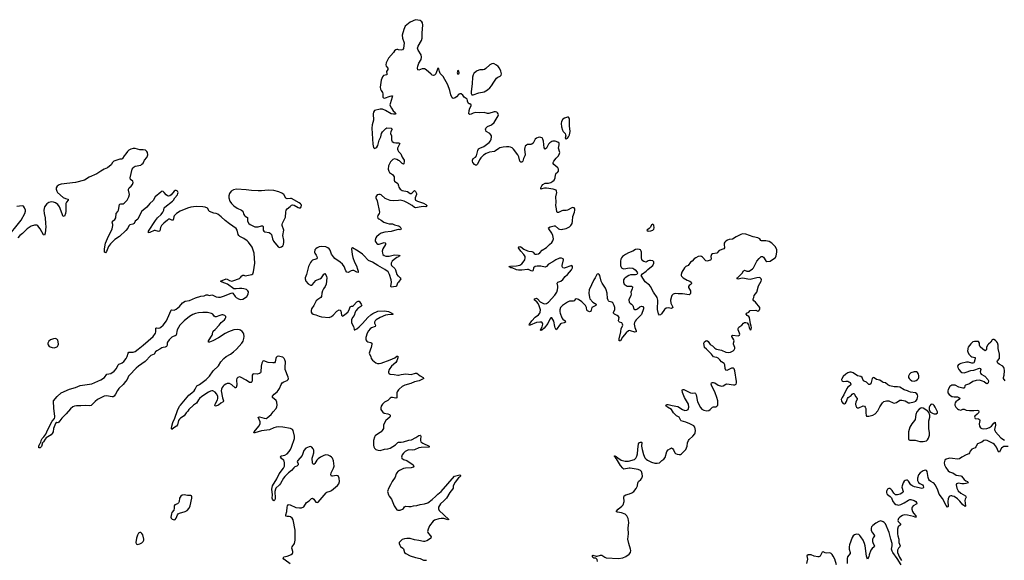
# Model space of a CAD drawing. Header units: inches. Extents: x 1603746 to 1744129, y 385869 to 533836.
# Tile 94 of 105: x 1633162 to 1650937, y 506189 to 515946. Entities that reach past the tile are written whole.
import ezdxf

# ---------------------------------------------------------------- set-up
doc = ezdxf.new("R2010")
doc.units = ezdxf.units.IN
doc.header["$MEASUREMENT"] = 0
for name, color, linetype in [('B6530', 7, 'Continuous'), ('B6531', 7, 'Continuous'), ('B6540', 7, 'Continuous'), ('B6541', 7, 'Continuous'), ('B6550', 7, 'Continuous'), ('B6551', 7, 'Continuous')]:
    doc.layers.add(name, color=color, linetype=linetype)

msp = doc.modelspace()

# ---------------------------------------------------------------- linework, layer by layer
at = {"layer": 'B6530', "color": 6, "elevation": 300}
for points in [[(1635693, 510000), (1635639, 509970), (1635616, 509950), (1635590, 509910), (1635530, 509885), (1635430, 509779), (1635309, 509691), (1635266, 509654), (1635144, 509530), (1635129, 509510), (1635105, 509455), (1635070, 509418), (1635030, 509360), (1634950, 509290), (1634926, 509254), (1634894, 509186), (1634870, 509150), (1634850, 509138), (1634830, 509137), (1634730, 509159), (1634690, 509150), (1634568, 509092), (1634522, 509058), (1634450, 508984), (1634430, 508976), (1634350, 508981), (1634266, 508974), (1634190, 508979), (1634150, 508971), (1634122, 508958), (1634079, 508921), (1634004, 508830), (1633924, 508756), (1633870, 508680), (1633850, 508671), (1633830, 508675), (1633810, 508658), (1633775, 508565), (1633767, 508510), (1633750, 508475), (1633730, 508452), (1633643, 508397), (1633622, 508378), (1633592, 508328), (1633577, 508310), (1633556, 508244), (1633530, 508219), (1633510, 508218), (1633510, 508250), (1633516, 508270), (1633530, 508302), (1633543, 508317), (1633552, 508350), (1633570, 508385), (1633601, 508419), (1633634, 508466), (1633670, 508550), (1633750, 508699), (1633788, 508750), (1633795, 508770), (1633796, 508790), (1633778, 508930), (1633772, 509070), (1633836, 509144), (1633910, 509211), (1634064, 509276), (1634170, 509307), (1634254, 509346), (1634463, 509377), (1634630, 509444), (1634694, 509486), (1634734, 509546), (1634810, 509563), (1634870, 509604), (1634913, 509650), (1634942, 509718), (1634952, 509728), (1634990, 509741), (1635010, 509753), (1635040, 509780), (1635084, 509830), (1635105, 509870), (1635119, 509930), (1635130, 509946), (1635210, 509943), (1635250, 509957), (1635304, 510000)], [(1638047, 506127), (1637955, 506190), (1637931, 506210), (1637919, 506230), (1637930, 506250), (1637990, 506264), (1638038, 506282), (1638065, 506295), (1638087, 506313), (1638096, 506330), (1638095, 506345), (1638080, 506390), (1638078, 506410), (1638084, 506430), (1638123, 506490), (1638136, 506550), (1638134, 506730), (1638098, 506918), (1638080, 506950), (1638050, 506973), (1638030, 506978), (1637990, 506978), (1637968, 506988), (1637969, 507010), (1637984, 507070), (1637989, 507150), (1637995, 507170), (1638012, 507188), (1638030, 507195), (1638047, 507193), (1638150, 507142), (1638213, 507133), (1638250, 507134), (1638290, 507155), (1638340, 507230), (1638390, 507262), (1638430, 507306), (1638450, 507309), (1638470, 507293), (1638510, 507239), (1638530, 507231), (1638550, 507237), (1638695, 507405), (1638710, 507417), (1638770, 507437), (1638790, 507449), (1638902, 507538), (1638924, 507570), (1638933, 507610), (1638929, 507670), (1638910, 507713), (1638882, 507722), (1638810, 507707), (1638790, 507708), (1638778, 507730), (1638788, 507770), (1638828, 507850), (1638839, 507890), (1638830, 507983), (1638810, 508030), (1638794, 508050), (1638770, 508069), (1638730, 508088), (1638690, 508091), (1638650, 508081), (1638590, 508050), (1638550, 508020), (1638526, 507994), (1638490, 507938), (1638470, 507920), (1638457, 507930), (1638450, 507942), (1638444, 508030), (1638452, 508070), (1638473, 508130), (1638475, 508175), (1638462, 508202), (1638434, 508230), (1638410, 508240), (1638390, 508239), (1638330, 508213), (1638291, 508170), (1638260, 508080), (1638184, 507990), (1638174, 507970), (1638187, 507930), (1638188, 507910), (1638167, 507890), (1638130, 507874), (1638110, 507858), (1638072, 507808), (1638018, 507770), (1637950, 507703), (1637927, 507673), (1637870, 507575), (1637850, 507549), (1637789, 507491), (1637779, 507470), (1637769, 507429), (1637777, 507310), (1637774, 507290), (1637770, 507279), (1637750, 507265), (1637726, 507290), (1637723, 507310), (1637725, 507370), (1637714, 507470), (1637726, 507530), (1637802, 507658), (1637844, 507750), (1637926, 507850), (1637940, 507890), (1637944, 507950), (1637938, 507978), (1637930, 507993), (1637883, 508030), (1637868, 508050), (1637881, 508070), (1637890, 508075), (1637950, 508085), (1637990, 508108), (1638029, 508150), (1638054, 508190), (1638072, 508230), (1638125, 508390), (1638123, 508430), (1638097, 508530), (1638085, 508550), (1638050, 508567), (1637910, 508594), (1637830, 508596), (1637790, 508592), (1637750, 508582), (1637670, 508544), (1637530, 508524), (1637410, 508488), (1637387, 508490), (1637393, 508510), (1637480, 508610), (1637503, 508650), (1637502, 508690), (1637470, 508771), (1637490, 508781), (1637573, 508753), (1637610, 508750), (1637630, 508758), (1637701, 508819), (1637739, 508870), (1637791, 508929), (1637804, 508956), (1637812, 508990), (1637806, 509046), (1637790, 509073), (1637726, 509130), (1637725, 509150), (1637758, 509190), (1637810, 509230), (1637829, 509251), (1637852, 509290), (1637881, 509359), (1637903, 509390), (1637930, 509409), (1637990, 509432), (1638011, 509450), (1638013, 509470), (1638008, 509492), (1637957, 509630), (1637952, 509670), (1637958, 509770), (1637950, 509810), (1637939, 509830), (1637910, 509853), (1637828, 509872), (1637810, 509867), (1637794, 509850), (1637787, 509830), (1637777, 509770), (1637764, 509756), (1637730, 509753), (1637650, 509761), (1637570, 509788), (1637550, 509783), (1637532, 509750), (1637519, 509690), (1637514, 509590), (1637507, 509573), (1637490, 509559), (1637450, 509548), (1637390, 509555), (1637369, 509551), (1637358, 509530), (1637362, 509470), (1637358, 509430), (1637352, 509408), (1637341, 509399), (1637330, 509396), (1637310, 509401), (1637250, 509440), (1637150, 509493), (1637130, 509498), (1637098, 509490), (1637080, 509470), (1637076, 509444), (1637083, 509350), (1637070, 509310), (1637057, 509303), (1637050, 509300), (1636993, 509353), (1636950, 509378), (1636910, 509378), (1636886, 509370), (1636854, 509350), (1636833, 509330), (1636815, 509305), (1636803, 509277), (1636799, 509250), (1636822, 509122), (1636841, 509070), (1636839, 509061), (1636835, 509050), (1636795, 509025), (1636750, 508987), (1636714, 508974), (1636692, 508972), (1636683, 508983), (1636691, 509010), (1636734, 509086), (1636742, 509110), (1636738, 509150), (1636714, 509194), (1636690, 509221), (1636650, 509246), (1636630, 509248), (1636610, 509244), (1636570, 509224), (1636450, 509144), (1636411, 509110), (1636390, 509088), (1636352, 509028), (1636303, 508990), (1636217, 508910), (1636198, 508882), (1636165, 508850), (1636130, 508795), (1636064, 508756), (1636045, 508735), (1636032, 508710), (1636010, 508635), (1635991, 508610), (1635943, 508577), (1635910, 508548), (1635907, 508550), (1635903, 508570), (1635909, 508609), (1635930, 508674), (1635964, 508756), (1636010, 508890), (1636049, 508970), (1636064, 508990), (1636218, 509170), (1636270, 509211), (1636310, 509250), (1636330, 509277), (1636363, 509337), (1636410, 509363), (1636527, 509450), (1636589, 509511), (1636656, 509610), (1636750, 509696), (1636795, 509770), (1636845, 509830), (1636890, 509867), (1636971, 509910), (1637024, 509950), (1637074, 510000)], [(1639497, 510000), (1639470, 509930), (1639475, 509910), (1639499, 509870), (1639510, 509830), (1639530, 509803), (1639593, 509753), (1639623, 509743), (1639650, 509741), (1639690, 509750), (1639853, 509807), (1639934, 509846), (1639970, 509873), (1639990, 509873), (1639990, 509844), (1639970, 509790), (1639950, 509762), (1639874, 509690), (1639832, 509630), (1639820, 509590), (1639822, 509570), (1639830, 509560), (1639851, 509551), (1639925, 509545), (1639990, 509531), (1640000, 509533)], [(1640000, 509264), (1639977, 509230), (1639971, 509210), (1639970, 509123), (1639950, 509117), (1639890, 509127), (1639870, 509125), (1639850, 509114), (1639810, 509073), (1639750, 509043), (1639713, 509010), (1639691, 508970), (1639683, 508943), (1639683, 508910), (1639694, 508890), (1639720, 508860), (1639744, 508844), (1639811, 508830), (1639839, 508819), (1639851, 508810), (1639852, 508790), (1639843, 508770), (1639775, 508710), (1639747, 508673), (1639733, 508630), (1639728, 508570), (1639707, 508530), (1639690, 508510), (1639670, 508495), (1639604, 508456), (1639582, 508438), (1639569, 508411), (1639551, 508349), (1639548, 508268), (1639555, 508235), (1639569, 508210), (1639590, 508191), (1639610, 508182), (1639634, 508174), (1639670, 508170), (1639750, 508192), (1639810, 508198), (1639850, 508210), (1639946, 508274), (1639990, 508316), (1640000, 508320)], [(1640000, 507797), (1639990, 507790), (1639969, 507770), (1639957, 507750), (1639940, 507690), (1639886, 507614), (1639859, 507550), (1639813, 507470), (1639806, 507450), (1639805, 507430), (1639818, 507370), (1639830, 507346), (1639873, 507293), (1639922, 507170), (1639956, 507116), (1639970, 507102), (1639990, 507095), (1640000, 507095)]]:
    msp.add_lwpolyline(points, dxfattribs=at)
at = {"layer": 'B6530', "color": 6, "elevation": 400}
for points in [[(1636130, 507372), (1636096, 507364), (1636073, 507347), (1636050, 507310), (1636043, 507250), (1636032, 507228), (1636010, 507211), (1635961, 507190), (1635951, 507170), (1635952, 507128), (1635945, 507095), (1635910, 507050), (1635901, 507030), (1635888, 506970), (1635897, 506950), (1635917, 506930), (1635950, 506919), (1635970, 506925), (1635990, 506951), (1636009, 507011), (1636023, 507030), (1636050, 507042), (1636152, 507070), (1636184, 507090), (1636224, 507130), (1636241, 507170), (1636271, 507310), (1636273, 507333), (1636265, 507350), (1636250, 507356), (1636190, 507357)], [(1635330, 506691), (1635310, 506681), (1635290, 506644), (1635274, 506590), (1635260, 506510), (1635267, 506487), (1635290, 506476), (1635330, 506484), (1635370, 506505), (1635390, 506526), (1635401, 506550), (1635403, 506570), (1635388, 506650), (1635370, 506674), (1635350, 506688)]]:
    msp.add_lwpolyline(points, close=True, dxfattribs=at)
at = {"layer": 'B6531', "color": 6, "elevation": 300}
for points in [[(1640000, 515405), (1639990, 515407), (1639970, 515407), (1639950, 515401), (1639930, 515384), (1639908, 515352), (1639819, 515250), (1639781, 515170), (1639773, 515130), (1639778, 515110), (1639810, 515070), (1639810, 515050), (1639787, 515010), (1639793, 514970), (1639790, 514950), (1639730, 514938), (1639710, 514918), (1639690, 514852), (1639668, 514730), (1639674, 514690), (1639686, 514666), (1639713, 514630), (1639719, 514610), (1639716, 514550), (1639730, 514534), (1639750, 514529), (1639850, 514569), (1639873, 514573), (1639891, 514570), (1639889, 514550), (1639848, 514430), (1639846, 514410), (1639851, 514390), (1639873, 514350), (1639904, 514304), (1639940, 514270), (1639952, 514250), (1639938, 514242), (1639910, 514239), (1639870, 514248), (1639766, 514310), (1639710, 514332), (1639670, 514332), (1639570, 514307), (1639550, 514278), (1639543, 514250), (1639549, 514130), (1639524, 514050), (1639518, 513990), (1639537, 513697), (1639550, 513641), (1639570, 513624), (1639590, 513631), (1639610, 513647), (1639630, 513678), (1639652, 513770), (1639679, 513830), (1639693, 513890), (1639710, 513920), (1639770, 513981), (1639790, 513993), (1639870, 513988), (1639888, 513970), (1639864, 513930), (1639854, 513894), (1639876, 513850), (1639876, 513776), (1639880, 513760), (1639887, 513747), (1639916, 513730), (1639950, 513724), (1640000, 513723)], [(1635304, 510000), (1635392, 510070), (1635572, 510230), (1635614, 510290), (1635620, 510310), (1635623, 510377), (1635630, 510385), (1635670, 510381), (1635690, 510385), (1635710, 510396), (1635750, 510434), (1635812, 510510), (1635875, 510650), (1635888, 510692), (1635897, 510703), (1635910, 510710), (1635950, 510706), (1635990, 510720), (1636050, 510770), (1636102, 510838), (1636152, 510868), (1636230, 510879), (1636335, 510925), (1636430, 510957), (1636490, 510960), (1636530, 510980), (1636550, 510983), (1636590, 510971), (1636630, 510979), (1636650, 510975), (1636710, 510946), (1636750, 510939), (1636790, 510939), (1636860, 510960), (1636990, 511019), (1637012, 511012), (1637052, 510950), (1637072, 510930), (1637110, 510908), (1637150, 510899), (1637190, 510904), (1637241, 510930), (1637265, 510950), (1637288, 510990), (1637292, 511032), (1637284, 511050), (1637254, 511074), (1637210, 511090), (1637170, 511096), (1637130, 511096), (1637070, 511086), (1637031, 511091), (1636911, 511171), (1636815, 511210), (1636788, 511230), (1636890, 511269), (1636910, 511265), (1636950, 511238), (1636990, 511230), (1637010, 511232), (1637130, 511278), (1637148, 511292), (1637170, 511324), (1637190, 511338), (1637210, 511335), (1637230, 511324), (1637353, 511347), (1637370, 511358), (1637386, 511394), (1637409, 511550), (1637394, 511730), (1637386, 511770), (1637358, 511838), (1637292, 511932), (1637270, 511955), (1637210, 511998), (1637136, 512036), (1637118, 512050), (1637109, 512070), (1637088, 512148), (1637070, 512176), (1636950, 512259), (1636870, 512322), (1636797, 512390), (1636737, 512437), (1636710, 512447), (1636670, 512452), (1636590, 512482), (1636580, 512490), (1636550, 512542), (1636510, 512563), (1636470, 512570), (1636350, 512577), (1636250, 512564), (1636190, 512544), (1636061, 512490), (1635996, 512450), (1635953, 512407), (1635945, 512390), (1635932, 512328), (1635910, 512329), (1635870, 512345), (1635850, 512345), (1635830, 512331), (1635765, 512275), (1635724, 512230), (1635705, 512195), (1635690, 512135), (1635684, 512130), (1635670, 512123), (1635610, 512141), (1635590, 512139), (1635510, 512105), (1635490, 512102), (1635485, 512105), (1635488, 512130), (1635615, 512325), (1635653, 512370), (1635719, 512430), (1635749, 512470), (1635766, 512510), (1635772, 512548), (1635780, 512560), (1635924, 512670), (1635942, 512690), (1635966, 512734), (1636010, 512788), (1636020, 512810), (1636021, 512830), (1636013, 512853), (1635990, 512864), (1635970, 512861), (1635950, 512850), (1635897, 512783), (1635873, 512767), (1635850, 512761), (1635828, 512768), (1635804, 512784), (1635770, 512830), (1635750, 512848), (1635730, 512850), (1635710, 512836), (1635611, 512750), (1635575, 512685), (1635510, 512626), (1635460, 512560), (1635390, 512510), (1635369, 512490), (1635344, 512450), (1635293, 512347), (1635250, 512307), (1635231, 512269), (1635207, 512253), (1635150, 512244), (1635135, 512225), (1635116, 512184), (1635080, 512140), (1634964, 512036), (1634883, 511977), (1634800, 511900), (1634768, 511852), (1634730, 511760), (1634710, 511739), (1634696, 511750), (1634691, 511771), (1634691, 511810), (1634712, 511910), (1634750, 512000), (1634832, 512170), (1634845, 512230), (1634845, 512250), (1634834, 512290), (1634837, 512303), (1634840, 512310), (1634878, 512342), (1634896, 512370), (1634904, 512450), (1634934, 512486), (1634947, 512510), (1634965, 512610), (1634970, 512617), (1634990, 512624), (1635030, 512623), (1635050, 512634), (1635103, 512690), (1635135, 512750), (1635143, 512790), (1635127, 512870), (1635128, 512890), (1635139, 512910), (1635176, 512944), (1635197, 512970), (1635213, 513010), (1635205, 513030), (1635163, 513063), (1635157, 513090), (1635194, 513246), (1635210, 513275), (1635230, 513292), (1635250, 513301), (1635350, 513323), (1635370, 513336), (1635390, 513358), (1635417, 513410), (1635459, 513461), (1635470, 513490), (1635473, 513510), (1635468, 513550), (1635459, 513570), (1635435, 513590), (1635390, 513598), (1635330, 513596), (1635250, 513621), (1635210, 513619), (1635170, 513607), (1635132, 513590), (1635108, 513570), (1635077, 513523), (1635049, 513490), (1635021, 513439), (1635012, 513428), (1634970, 513427), (1634860, 513390), (1634839, 513370), (1634816, 513324), (1634747, 513273), (1634686, 513250), (1634630, 513210), (1634554, 513166), (1634414, 513106), (1634330, 513049), (1634170, 513010), (1633910, 512976), (1633877, 512963), (1633841, 512939), (1633821, 512910), (1633821, 512890), (1633834, 512850), (1633847, 512830), (1633950, 512738), (1633990, 512721), (1634036, 512710), (1634039, 512690), (1634007, 512653), (1633997, 512630), (1633993, 512490), (1633987, 512450), (1633970, 512403), (1633950, 512396), (1633881, 512570), (1633851, 512611), (1633810, 512641), (1633770, 512655), (1633730, 512657), (1633690, 512648), (1633650, 512623), (1633611, 512569), (1633599, 512510), (1633602, 512450), (1633623, 512370), (1633626, 512270), (1633635, 512210), (1633624, 512096), (1633610, 512056), (1633590, 512064), (1633534, 512174), (1633490, 512223), (1633470, 512235), (1633430, 512240), (1633370, 512218), (1633297, 512170), (1633213, 512087), (1633164, 512050), (1633126, 512010)], [(1640000, 513662), (1639984, 513630), (1639981, 513610), (1639986, 513590), (1640000, 513569)], [(1640000, 513407), (1639970, 513426), (1639930, 513435), (1639897, 513423), (1639858, 513382), (1639820, 513310), (1639812, 513250), (1639824, 513210), (1639838, 513190), (1639890, 513152), (1639909, 513129), (1639921, 513110), (1639922, 513050), (1639930, 513032), (1639989, 512990), (1640000, 512948)], [(1640000, 512685), (1639910, 512676), (1639850, 512686), (1639762, 512722), (1639690, 512783), (1639670, 512793), (1639647, 512793), (1639617, 512783), (1639601, 512770), (1639592, 512750), (1639594, 512730), (1639617, 512677), (1639657, 512470), (1639652, 512450), (1639630, 512415), (1639621, 512390), (1639626, 512366), (1639643, 512350), (1639690, 512328), (1639738, 512290), (1639790, 512276), (1639830, 512260), (1639890, 512262), (1639930, 512246), (1640000, 512225)], [(1632919, 511990), (1633190, 512330), (1633255, 512450), (1633266, 512490), (1633265, 512510), (1633252, 512552), (1633230, 512579), (1633210, 512589), (1633110, 512572)], [(1640000, 512158), (1639970, 512155), (1639870, 512125), (1639754, 512114), (1639690, 512093), (1639651, 512070), (1639606, 512030), (1639592, 512010), (1639581, 511970), (1639582, 511950), (1639591, 511930), (1639608, 511908), (1639630, 511895), (1639654, 511894), (1639743, 511923), (1639760, 511920), (1639769, 511910), (1639765, 511890), (1639718, 511810), (1639705, 511770), (1639710, 511730), (1639721, 511710), (1639741, 511690), (1639770, 511678), (1639790, 511677), (1639830, 511681), (1639930, 511704), (1639998, 511698), (1640000, 511698)], [(1640000, 511212), (1639984, 511190), (1639965, 511135), (1639952, 511128), (1639870, 511119), (1639861, 511130), (1639872, 511208), (1639868, 511250), (1639839, 511350), (1639813, 511393), (1639756, 511436), (1639628, 511508), (1639530, 511571), (1639462, 511602), (1639439, 511619), (1639390, 511679), (1639350, 511714), (1639270, 511767), (1639170, 511826), (1639160, 511820), (1639154, 511810), (1639163, 511710), (1639174, 511654), (1639205, 511570), (1639245, 511505), (1639261, 511441), (1639273, 511410), (1639274, 511386), (1639251, 511389), (1639197, 511417), (1639170, 511421), (1639144, 511416), (1639090, 511386), (1639070, 511388), (1639052, 511412), (1639020, 511490), (1638990, 511536), (1638950, 511572), (1638850, 511636), (1638825, 511665), (1638794, 511714), (1638765, 511785), (1638747, 511810), (1638723, 511830), (1638690, 511844), (1638610, 511853), (1638570, 511847), (1638531, 511830), (1638508, 511812), (1638493, 511790), (1638483, 511750), (1638489, 511730), (1638515, 511695), (1638526, 511670), (1638532, 511650), (1638527, 511633), (1638510, 511623), (1638450, 511605), (1638430, 511590), (1638410, 511561), (1638379, 511490), (1638340, 511350), (1638317, 511290), (1638315, 511270), (1638329, 511230), (1638370, 511181), (1638410, 511156), (1638430, 511156), (1638450, 511167), (1638510, 511237), (1638530, 511250), (1638583, 511270), (1638610, 511290), (1638636, 511324), (1638650, 511352), (1638670, 511365), (1638690, 511344), (1638704, 511310), (1638707, 511290), (1638695, 511170), (1638678, 511130), (1638649, 511090), (1638630, 511052), (1638616, 511010), (1638610, 510950), (1638597, 510930), (1638543, 510897), (1638515, 510870), (1638475, 510790), (1638433, 510730), (1638425, 510695), (1638427, 510670), (1638435, 510650), (1638463, 510630), (1638510, 510620), (1638570, 510595), (1638610, 510583), (1638750, 510571), (1638794, 510590), (1638824, 510616), (1638890, 510688), (1638931, 510711), (1638950, 510706), (1638957, 510690), (1638970, 510611), (1638990, 510596), (1639030, 510623), (1639084, 510670), (1639109, 510710), (1639130, 510762), (1639150, 510773), (1639170, 510777), (1639190, 510789), (1639250, 510854), (1639270, 510866), (1639290, 510867), (1639329, 510810), (1639337, 510790), (1639322, 510770), (1639265, 510735), (1639230, 510694), (1639217, 510670), (1639198, 510610), (1639170, 510569), (1639153, 510530), (1639150, 510494), (1639154, 510474), (1639191, 510411), (1639199, 510359), (1639203, 510350), (1639210, 510347), (1639250, 510369), (1639290, 510400), (1639350, 510461), (1639448, 510572), (1639499, 510621), (1639536, 510644), (1639630, 510683), (1639749, 510689), (1639819, 510679), (1639882, 510650), (1639905, 510630), (1639896, 510624), (1639810, 510621), (1639767, 510613), (1639668, 510572), (1639599, 510530), (1639580, 510510), (1639570, 510490), (1639569, 510470), (1639583, 510430), (1639579, 510410), (1639515, 510385), (1639491, 510369), (1639460, 510330), (1639438, 510290), (1639411, 510211), (1639411, 510170), (1639430, 510145), (1639450, 510135), (1639502, 510122), (1639518, 510110), (1639519, 510090), (1639508, 510030), (1639497, 510000)], [(1640000, 511667), (1639970, 511654), (1639920, 511620), (1639889, 511590), (1639867, 511550), (1639867, 511530), (1639876, 511510), (1639933, 511453), (1639947, 511430), (1639971, 511350), (1639990, 511325), (1640000, 511317)], [(1637074, 510000), (1637127, 510053), (1637173, 510110), (1637195, 510145), (1637210, 510190), (1637215, 510230), (1637210, 510268), (1637202, 510290), (1637180, 510320), (1637150, 510342), (1637128, 510350), (1637090, 510354), (1637030, 510346), (1636933, 510310), (1636870, 510281), (1636754, 510206), (1636650, 510152), (1636590, 510127), (1636568, 510128), (1636573, 510150), (1636635, 510250), (1636642, 510270), (1636647, 510310), (1636656, 510324), (1636690, 510352), (1636764, 510430), (1636801, 510479), (1636858, 510530), (1636872, 510550), (1636881, 510570), (1636882, 510590), (1636864, 510610), (1636830, 510618), (1636810, 510617), (1636778, 510610), (1636710, 510583), (1636690, 510584), (1636674, 510594), (1636649, 510629), (1636623, 510643), (1636550, 510660), (1636470, 510663), (1636390, 510654), (1636337, 510643), (1636290, 510624), (1636230, 510590), (1636130, 510511), (1636055, 510430), (1636027, 510390), (1636008, 510350), (1635989, 510251), (1635970, 510239), (1635933, 510227), (1635910, 510214), (1635862, 510170), (1635833, 510127), (1635826, 510110), (1635822, 510070), (1635813, 510047), (1635790, 510036), (1635750, 510029), (1635730, 510021), (1635693, 510000)]]:
    msp.add_lwpolyline(points, dxfattribs=at)
at = {"layer": 'B6531', "color": 6}
for points, elevation in [([(1637075, 512885), (1637024, 512876), (1636980, 512850), (1636951, 512810), (1636937, 512770), (1636935, 512730), (1636955, 512670), (1636986, 512626), (1637030, 512586), (1637090, 512544), (1637169, 512509), (1637188, 512490), (1637209, 512429), (1637220, 512410), (1637230, 512400), (1637265, 512385), (1637275, 512375), (1637277, 512310), (1637298, 512270), (1637322, 512250), (1637410, 512207), (1637470, 512205), (1637530, 512223), (1637550, 512223), (1637559, 512210), (1637560, 512150), (1637570, 512131), (1637590, 512119), (1637664, 512104), (1637692, 512090), (1637707, 512067), (1637727, 511990), (1637747, 511950), (1637830, 511845), (1637850, 511837), (1637890, 511849), (1637910, 511864), (1637925, 511890), (1637933, 511930), (1637930, 511970), (1637910, 512050), (1637928, 512150), (1637900, 512230), (1637898, 512250), (1637905, 512275), (1637959, 512381), (1637964, 512470), (1637973, 512510), (1637990, 512530), (1638043, 512577), (1638070, 512598), (1638090, 512604), (1638119, 512599), (1638190, 512558), (1638210, 512551), (1638230, 512553), (1638244, 512570), (1638248, 512590), (1638242, 512610), (1638230, 512625), (1638210, 512641), (1638070, 512717), (1638050, 512722), (1637990, 512715), (1637979, 512719), (1637968, 512728), (1637928, 512790), (1637897, 512817), (1637841, 512841), (1637750, 512863), (1637650, 512870), (1637530, 512857), (1637470, 512856), (1637350, 512861), (1637250, 512873)], 300), ([(1633810, 510191), (1633770, 510188), (1633717, 510170), (1633690, 510147), (1633669, 510110), (1633669, 510090), (1633675, 510075), (1633696, 510050), (1633749, 510029), (1633790, 510026), (1633830, 510040), (1633845, 510050), (1633859, 510070), (1633864, 510090), (1633859, 510130), (1633850, 510160), (1633830, 510183)], 400)]:
    msp.add_lwpolyline(points, close=True, dxfattribs=dict(at, elevation=elevation))
at = {"layer": 'B6540', "color": 6, "elevation": 300}
for points in [[(1643595, 506170), (1643586, 506206), (1643577, 506217), (1643565, 506225), (1643528, 506230), (1643510, 506242), (1643504, 506256), (1643504, 506276), (1643510, 506282), (1643570, 506264), (1643590, 506263), (1643650, 506284), (1643670, 506281), (1643724, 506244), (1643750, 506234), (1643970, 506221), (1644050, 506235), (1644105, 506255), (1644163, 506297), (1644188, 506332), (1644193, 506367), (1644190, 506390), (1644156, 506490), (1644138, 506570), (1644151, 506669), (1644148, 506770), (1644160, 506870), (1644155, 506910), (1644145, 506945), (1644121, 506990), (1644090, 507019), (1644025, 507045), (1643990, 507053), (1643950, 507055), (1643932, 507070), (1643965, 507110), (1644035, 507165), (1644055, 507190), (1644076, 507250), (1644069, 507330), (1644074, 507350), (1644105, 507370), (1644174, 507386), (1644216, 507404), (1644250, 507433), (1644290, 507485), (1644314, 507530), (1644323, 507590), (1644335, 507610), (1644375, 507645), (1644391, 507670), (1644403, 507710), (1644402, 507750), (1644387, 507790), (1644370, 507809), (1644329, 507829), (1644186, 507854), (1644166, 507854), (1644070, 507833), (1644050, 507849), (1644010, 507902), (1643938, 508018), (1643912, 508050), (1643905, 508065), (1643897, 508070), (1643904, 508076), (1643920, 508070), (1643923, 508063), (1643930, 508063), (1643958, 508038), (1644019, 507999), (1644090, 507977), (1644150, 507978), (1644260, 508010), (1644287, 508033), (1644304, 508070), (1644315, 508110), (1644321, 508190), (1644336, 508290), (1644350, 508316), (1644370, 508324), (1644390, 508323), (1644395, 508315), (1644389, 508250), (1644397, 508190), (1644421, 508101), (1644450, 508038), (1644470, 508014), (1644496, 507996), (1644570, 507961), (1644630, 507943), (1644670, 507940), (1644710, 507950), (1644752, 507988), (1644790, 508013), (1644814, 508046), (1644845, 508150), (1644870, 508181), (1644910, 508209), (1644930, 508216), (1644950, 508207), (1644965, 508185), (1644988, 508128), (1644999, 508119), (1645030, 508105), (1645070, 508098), (1645090, 508101), (1645110, 508111), (1645190, 508188), (1645214, 508250), (1645219, 508310), (1645234, 508350), (1645250, 508370), (1645317, 508430), (1645351, 508470), (1645359, 508490), (1645363, 508530), (1645350, 508590), (1645330, 508614), (1645263, 508650), (1645190, 508681), (1645106, 508706), (1645095, 508715), (1645070, 508771), (1645017, 508797), (1644967, 508850), (1644930, 508910), (1644860, 508950), (1644838, 508970), (1644829, 508991), (1644850, 509002), (1644870, 509001), (1644942, 508982), (1645044, 508964), (1645130, 508912), (1645170, 508895), (1645204, 508896), (1645230, 508909), (1645242, 508950), (1645235, 509010), (1645164, 509130), (1645125, 509215), (1645123, 509257), (1645130, 509270), (1645150, 509270), (1645270, 509212), (1645306, 509206), (1645350, 509209), (1645361, 509201), (1645370, 509190), (1645375, 509175), (1645398, 509050), (1645450, 508947), (1645478, 508918), (1645510, 508901), (1645570, 508889), (1645606, 508894), (1645630, 508910), (1645670, 508950), (1645690, 508957), (1645730, 508959), (1645750, 508968), (1645764, 508990), (1645768, 509012), (1645765, 509070), (1645750, 509129), (1645719, 509210), (1645649, 509350), (1645645, 509370), (1645650, 509390), (1645670, 509400), (1645690, 509401), (1645710, 509393), (1645769, 509349), (1645830, 509329), (1645863, 509337), (1645910, 509369), (1645930, 509374), (1646050, 509357), (1646070, 509357), (1646095, 509370), (1646105, 509390), (1646105, 509414), (1646075, 509610), (1646062, 509642), (1646050, 509655), (1646038, 509658), (1646010, 509658), (1645930, 509617), (1645910, 509620), (1645900, 509650), (1645895, 509715), (1645883, 509743), (1645830, 509774), (1645802, 509810), (1645770, 509837), (1645750, 509847), (1645710, 509853), (1645690, 509861), (1645652, 509912), (1645570, 509993), (1645561, 510000)], [(1645743, 510000), (1645770, 509992), (1645830, 509983), (1645910, 509947), (1645950, 509941), (1645993, 509947), (1646042, 509970), (1646062, 509990), (1646066, 510000)], [(1640000, 509533), (1640050, 509543), (1640132, 509552), (1640230, 509541), (1640310, 509565), (1640330, 509565), (1640390, 509516), (1640448, 509490), (1640455, 509475), (1640456, 509470), (1640424, 509450), (1640371, 509429), (1640290, 509408), (1640221, 509379), (1640116, 509350), (1640070, 509327), (1640010, 509279), (1640000, 509264)], [(1650000, 509350), (1649990, 509350), (1649970, 509340), (1649955, 509325), (1649925, 509270), (1649916, 509250), (1649919, 509210), (1649941, 509181), (1649987, 509147), (1650000, 509145)], [(1640000, 508320), (1640010, 508323), (1640050, 508323), (1640089, 508329), (1640190, 508358), (1640235, 508365), (1640314, 508406), (1640370, 508443), (1640390, 508450), (1640401, 508441), (1640404, 508430), (1640396, 508370), (1640397, 508350), (1640407, 508327), (1640443, 508303), (1640556, 508250), (1640552, 508230), (1640410, 508225), (1640370, 508216), (1640290, 508183), (1640250, 508179), (1640190, 508182), (1640170, 508178), (1640121, 508150), (1640090, 508121), (1640066, 508090), (1640053, 508050), (1640060, 508030), (1640090, 508011), (1640150, 507991), (1640266, 507910), (1640279, 507890), (1640266, 507870), (1640230, 507856), (1640130, 507850), (1640090, 507843), (1640020, 507810), (1640000, 507797)], [(1650000, 508025), (1649950, 508031), (1649930, 508029), (1649890, 508015), (1649865, 507994), (1649855, 507970), (1649852, 507950), (1649860, 507910), (1649883, 507863), (1649926, 507806), (1649950, 507786), (1650000, 507768)], [(1640000, 507095), (1640030, 507095), (1640072, 507110), (1640090, 507124), (1640110, 507154), (1640130, 507165), (1640190, 507158), (1640230, 507159), (1640270, 507171), (1640330, 507177), (1640390, 507194), (1640470, 507206), (1640530, 507229), (1640610, 507289), (1640675, 507345), (1640710, 507385), (1640770, 507430), (1641010, 507706), (1641110, 507731), (1641118, 507718), (1641119, 507710), (1641105, 507690), (1641085, 507675), (1641021, 507599), (1640990, 507530), (1640987, 507490), (1640977, 507470), (1640925, 507415), (1640866, 507310), (1640820, 507260), (1640762, 507210), (1640722, 507150), (1640720, 507120), (1640735, 507090), (1640912, 506928), (1640890, 506922), (1640821, 506941), (1640770, 506943), (1640730, 506936), (1640650, 506911), (1640624, 506896), (1640560, 506810), (1640535, 506750), (1640526, 506710), (1640530, 506690), (1640541, 506670), (1640580, 506630), (1640590, 506610), (1640582, 506590), (1640560, 506570), (1640510, 506539), (1640472, 506528), (1640450, 506528), (1640370, 506549), (1640290, 506560), (1640210, 506582), (1640150, 506581), (1640110, 506578), (1640070, 506565), (1640028, 506530), (1640015, 506510), (1640011, 506490), (1640023, 506463), (1640040, 506440), (1640080, 506410), (1640094, 506394), (1640111, 506330), (1640131, 506310), (1640209, 506270), (1640310, 506238), (1640390, 506219), (1640450, 506189), (1640509, 506189)], [(1650000, 507349), (1649990, 507353), (1649970, 507354), (1649953, 507347), (1649942, 507338), (1649921, 507299), (1649916, 507250), (1649925, 507175), (1649922, 507158), (1649910, 507148), (1649890, 507177), (1649823, 507303), (1649761, 507381), (1649729, 507470), (1649689, 507550), (1649670, 507574), (1649650, 507590), (1649609, 507609), (1649586, 507630), (1649575, 507650), (1649565, 507685), (1649545, 507790), (1649530, 507810), (1649510, 507816), (1649470, 507804), (1649420, 507770), (1649390, 507730), (1649371, 507670), (1649372, 507630), (1649390, 507596), (1649410, 507578), (1649460, 507550), (1649474, 507534), (1649477, 507510), (1649470, 507490), (1649450, 507484), (1649399, 507499), (1649314, 507514), (1649284, 507524), (1649250, 507550), (1649210, 507616), (1649190, 507634), (1649170, 507637), (1649150, 507631), (1649130, 507617), (1649110, 507590), (1649091, 507530), (1649089, 507510), (1649113, 507430), (1649103, 507410), (1649057, 507383), (1649010, 507368), (1648973, 507373), (1648940, 507400), (1648911, 507450), (1648890, 507474), (1648870, 507483), (1648850, 507483), (1648829, 507471), (1648815, 507450), (1648809, 507430), (1648809, 507410), (1648817, 507390), (1648830, 507374), (1648879, 507339), (1648899, 507319), (1648923, 507250), (1648954, 507214), (1648978, 507198), (1649009, 507189), (1649030, 507187), (1649070, 507197), (1649130, 507225), (1649210, 507277), (1649230, 507285), (1649250, 507285), (1649310, 507268), (1649339, 507250), (1649355, 507230), (1649360, 507210), (1649290, 507173), (1649273, 507150), (1649268, 507130), (1649267, 507110), (1649278, 507070), (1649298, 507038), (1649340, 506990), (1649346, 506970), (1649330, 506965), (1649298, 506978), (1649190, 507006), (1649130, 507011), (1649100, 507000), (1649050, 506967), (1649030, 506946), (1649018, 506910), (1649024, 506890), (1649061, 506850), (1649063, 506830), (1649023, 506790), (1649012, 506748), (1649012, 506668), (1649017, 506630), (1649036, 506570), (1649034, 506510), (1649057, 506450), (1649050, 506430), (1649030, 506410), (1649014, 506386), (1649009, 506370), (1649011, 506330), (1649044, 506244), (1649083, 506183)], [(1649074, 506110), (1649002, 506222), (1648922, 506330), (1648910, 506352), (1648903, 506390), (1648915, 506450), (1648913, 506490), (1648889, 506569), (1648861, 506690), (1648790, 506850), (1648770, 506873), (1648750, 506886), (1648710, 506899), (1648670, 506890), (1648620, 506860), (1648564, 506816), (1648540, 506790), (1648532, 506768), (1648534, 506730), (1648552, 506692), (1648590, 506650), (1648593, 506630), (1648567, 506593), (1648558, 506570), (1648555, 506530), (1648567, 506490), (1648596, 506450), (1648587, 506430), (1648550, 506401), (1648528, 506370), (1648498, 506290), (1648489, 506250), (1648470, 506210), (1648450, 506261), (1648428, 506450), (1648414, 506494), (1648388, 506550), (1648350, 506614), (1648330, 506637), (1648310, 506652), (1648270, 506659), (1648230, 506647), (1648210, 506629), (1648190, 506600), (1648142, 506470), (1648135, 506430), (1648135, 506390), (1648154, 506330), (1648156, 506310), (1648109, 506251), (1648098, 506222), (1648098, 506130)], [(1647908, 506110), (1647877, 506210), (1647850, 506262), (1647830, 506292), (1647810, 506314), (1647799, 506319), (1647790, 506323), (1647730, 506319), (1647705, 506326), (1647670, 506344), (1647650, 506338), (1647614, 506266), (1647590, 506249), (1647569, 506249), (1647503, 506263), (1647450, 506285), (1647430, 506288), (1647395, 506285), (1647371, 506270), (1647382, 506210), (1647367, 506130)]]:
    msp.add_lwpolyline(points, dxfattribs=at)
for points in [[(1648170, 509587), (1648150, 509586), (1648110, 509570), (1648077, 509550), (1648030, 509509), (1648005, 509466), (1648000, 509450), (1648004, 509430), (1648030, 509419), (1648075, 509425), (1648110, 509423), (1648133, 509413), (1648156, 509396), (1648166, 509370), (1648159, 509350), (1648110, 509313), (1648094, 509290), (1648043, 509177), (1648009, 509130), (1647995, 509090), (1647996, 509070), (1648004, 509050), (1648030, 509022), (1648050, 509016), (1648070, 509024), (1648090, 509053), (1648108, 509112), (1648118, 509130), (1648170, 509163), (1648190, 509188), (1648210, 509201), (1648218, 509198), (1648230, 509190), (1648250, 509144), (1648283, 509110), (1648281, 509090), (1648259, 509050), (1648250, 509010), (1648255, 508975), (1648268, 508950), (1648290, 508939), (1648310, 508941), (1648390, 508974), (1648412, 508972), (1648428, 508950), (1648435, 508930), (1648435, 508850), (1648443, 508803), (1648450, 508789), (1648490, 508788), (1648565, 508810), (1648607, 508833), (1648652, 508888), (1648690, 508961), (1648739, 509030), (1648764, 509056), (1648810, 509069), (1648850, 509070), (1648930, 509029), (1648950, 509025), (1648990, 509039), (1649050, 509080), (1649090, 509082), (1649148, 509068), (1649210, 509033), (1649230, 509029), (1649312, 509048), (1649338, 509062), (1649363, 509097), (1649373, 509127), (1649376, 509150), (1649370, 509175), (1649356, 509196), (1649332, 509212), (1649246, 509226), (1649215, 509235), (1649190, 509247), (1649130, 509266), (1649050, 509311), (1649010, 509319), (1648950, 509321), (1648870, 509337), (1648834, 509354), (1648790, 509391), (1648750, 509401), (1648730, 509411), (1648690, 509443), (1648630, 509453), (1648590, 509482), (1648570, 509488), (1648549, 509470), (1648526, 509374), (1648510, 509359), (1648490, 509362), (1648450, 509404), (1648410, 509420), (1648399, 509430), (1648386, 509450), (1648370, 509490), (1648350, 509508), (1648290, 509521), (1648210, 509571)], [(1649350, 509592), (1649310, 509591), (1649250, 509572), (1649225, 509550), (1649208, 509512), (1649210, 509486), (1649218, 509470), (1649237, 509450), (1649270, 509431), (1649310, 509425), (1649344, 509436), (1649369, 509451), (1649387, 509470), (1649394, 509486), (1649395, 509525), (1649389, 509550), (1649370, 509580)], [(1649450, 508939), (1649430, 508936), (1649401, 508919), (1649357, 508870), (1649338, 508822), (1649326, 508730), (1649319, 508710), (1649266, 508650), (1649232, 508590), (1649205, 508510), (1649206, 508386), (1649210, 508370), (1649230, 508357), (1649330, 508360), (1649410, 508335), (1649470, 508334), (1649530, 508347), (1649550, 508363), (1649568, 508392), (1649585, 508450), (1649586, 508490), (1649573, 508570), (1649575, 508705), (1649592, 508770), (1649592, 508810), (1649576, 508856), (1649558, 508878), (1649470, 508934)], [(1649630, 509006), (1649610, 509002), (1649590, 508977), (1649581, 508950), (1649578, 508918), (1649586, 508886), (1649605, 508865), (1649650, 508836), (1649670, 508831), (1649710, 508832), (1649730, 508850), (1649730, 508870), (1649690, 508953), (1649670, 508982), (1649650, 509000)]]:
    msp.add_lwpolyline(points, close=True, dxfattribs=at)
at = {"layer": 'B6541', "color": 6, "elevation": 300}
for points in [[(1646066, 510000), (1646070, 510010), (1646070, 510032), (1646050, 510090), (1646050, 510110), (1646059, 510150), (1646054, 510170), (1646018, 510230), (1646020, 510240), (1646030, 510251), (1646130, 510240), (1646157, 510250), (1646161, 510270), (1646158, 510290), (1646130, 510350), (1646130, 510370), (1646144, 510396), (1646197, 510430), (1646230, 510471), (1646250, 510483), (1646270, 510483), (1646293, 510473), (1646319, 510439), (1646331, 510390), (1646350, 510349), (1646370, 510356), (1646375, 510390), (1646370, 510416), (1646355, 510455), (1646340, 510570), (1646325, 510590), (1646295, 510610), (1646276, 510630), (1646283, 510650), (1646326, 510670), (1646350, 510695), (1646450, 510704), (1646490, 510685), (1646505, 510695), (1646516, 510710), (1646523, 510730), (1646522, 510750), (1646445, 510850), (1646416, 510870), (1646401, 510890), (1646403, 510910), (1646415, 510930), (1646422, 510970), (1646472, 511030), (1646498, 511142), (1646546, 511230), (1646551, 511250), (1646550, 511270), (1646531, 511290), (1646510, 511294), (1646470, 511289), (1646350, 511260), (1646310, 511262), (1646250, 511277), (1646210, 511281), (1646182, 511278), (1646130, 511264), (1646109, 511270), (1646119, 511290), (1646205, 511370), (1646230, 511416), (1646250, 511423), (1646290, 511406), (1646330, 511407), (1646390, 511448), (1646410, 511470), (1646470, 511587), (1646510, 511636), (1646550, 511671), (1646570, 511674), (1646590, 511662), (1646630, 511592), (1646650, 511583), (1646710, 511587), (1646790, 511640), (1646805, 511655), (1646818, 511682), (1646830, 511749), (1646829, 511790), (1646824, 511810), (1646798, 511850), (1646740, 511910), (1646690, 511941), (1646630, 511954), (1646555, 511955), (1646543, 511963), (1646525, 511990), (1646490, 512010), (1646405, 512025), (1646270, 512076), (1646210, 512079), (1646179, 512070), (1646096, 512030), (1646032, 511988), (1645970, 511981), (1645942, 511970), (1645911, 511950), (1645892, 511930), (1645881, 511910), (1645877, 511890), (1645885, 511830), (1645874, 511810), (1645790, 511782), (1645749, 511731), (1645670, 511719), (1645653, 511710), (1645643, 511690), (1645640, 511670), (1645647, 511630), (1645642, 511610), (1645635, 511605), (1645570, 511590), (1645550, 511595), (1645490, 511662), (1645470, 511672), (1645450, 511676), (1645410, 511670), (1645369, 511651), (1645340, 511630), (1645301, 511590), (1645270, 511570), (1645231, 511510), (1645190, 511492), (1645164, 511470), (1645116, 511390), (1645102, 511350), (1645104, 511330), (1645110, 511320), (1645139, 511290), (1645210, 511247), (1645262, 511230), (1645284, 511210), (1645288, 511190), (1645284, 511170), (1645248, 511150), (1645234, 511130), (1645238, 511110), (1645270, 511050), (1645275, 511010), (1645269, 510991), (1645250, 510982), (1645130, 511000), (1645050, 511000), (1645010, 511005), (1644979, 511001), (1644957, 510990), (1644938, 510970), (1644928, 510950), (1644913, 510887), (1644919, 510830), (1644947, 510770), (1644953, 510750), (1644950, 510743), (1644930, 510736), (1644870, 510748), (1644830, 510741), (1644803, 510717), (1644750, 510637), (1644730, 510620), (1644710, 510613), (1644695, 510635), (1644675, 510715), (1644684, 510884), (1644672, 510932), (1644603, 511030), (1644550, 511133), (1644530, 511156), (1644455, 511216), (1644381, 511330), (1644403, 511357), (1644470, 511407), (1644501, 511439), (1644569, 511490), (1644590, 511511), (1644613, 511550), (1644610, 511573), (1644590, 511592), (1644550, 511598), (1644530, 511599), (1644510, 511594), (1644470, 511572), (1644430, 511580), (1644412, 511592), (1644396, 511616), (1644385, 511650), (1644388, 511748), (1644383, 511770), (1644371, 511791), (1644350, 511801), (1644310, 511804), (1644281, 511799), (1644230, 511770), (1644150, 511738), (1644101, 511710), (1644047, 511670), (1644027, 511650), (1644015, 511625), (1644010, 511590), (1644011, 511511), (1644015, 511490), (1644024, 511470), (1644050, 511454), (1644070, 511450), (1644170, 511465), (1644230, 511459), (1644250, 511449), (1644272, 511430), (1644308, 511390), (1644316, 511370), (1644301, 511350), (1644278, 511342), (1644190, 511339), (1644159, 511330), (1644094, 511290), (1644075, 511270), (1644064, 511250), (1644061, 511210), (1644066, 511190), (1644077, 511170), (1644090, 511159), (1644130, 511139), (1644210, 511139), (1644225, 511125), (1644227, 511110), (1644222, 511090), (1644196, 511030), (1644200, 510990), (1644195, 510970), (1644162, 510890), (1644166, 510850), (1644182, 510830), (1644210, 510810), (1644229, 510790), (1644249, 510729), (1644270, 510713), (1644290, 510714), (1644313, 510727), (1644358, 510762), (1644390, 510774), (1644410, 510770), (1644423, 510750), (1644424, 510730), (1644390, 510623), (1644293, 510530), (1644274, 510506), (1644261, 510479), (1644258, 510450), (1644267, 510390), (1644294, 510330), (1644293, 510310), (1644270, 510306), (1644190, 510333), (1644170, 510335), (1644150, 510329), (1644108, 510292), (1644043, 510217), (1644010, 510151), (1643987, 510150), (1643984, 510184), (1644016, 510310), (1644020, 510370), (1644047, 510413), (1644050, 510430), (1644047, 510450), (1644030, 510473), (1643988, 510488), (1643978, 510498), (1643975, 510510), (1643983, 510570), (1643973, 510590), (1643948, 510608), (1643900, 510630), (1643881, 510650), (1643882, 510670), (1643904, 510710), (1643909, 510730), (1643908, 510750), (1643897, 510790), (1643870, 510833), (1643850, 510847), (1643801, 510861), (1643790, 510870), (1643783, 510883), (1643773, 510913), (1643765, 511010), (1643752, 511070), (1643739, 511099), (1643677, 511190), (1643662, 511230), (1643636, 511330), (1643625, 511350), (1643610, 511360), (1643590, 511356), (1643584, 511350), (1643554, 511290), (1643526, 511250), (1643445, 511070), (1643437, 511010), (1643446, 510934), (1643453, 510910), (1643510, 510849), (1643567, 510810), (1643561, 510790), (1643494, 510750), (1643484, 510730), (1643470, 510682), (1643463, 510677), (1643450, 510673), (1643415, 510690), (1643402, 510702), (1643392, 510752), (1643374, 510790), (1643310, 510856), (1643250, 510896), (1643230, 510905), (1643210, 510908), (1643190, 510895), (1643170, 510872), (1643155, 510865), (1643090, 510864), (1643050, 510848), (1642964, 510790), (1642927, 510750), (1642911, 510710), (1642912, 510672), (1642919, 510650), (1642950, 510568), (1642970, 510540), (1643011, 510510), (1643014, 510490), (1642990, 510475), (1642937, 510463), (1642924, 510456), (1642850, 510350), (1642830, 510382), (1642821, 510410), (1642804, 510504), (1642790, 510538), (1642770, 510564), (1642750, 510565), (1642730, 510540), (1642695, 510465), (1642630, 510376), (1642590, 510345), (1642570, 510338), (1642562, 510342), (1642562, 510350), (1642595, 510405), (1642605, 510450), (1642601, 510470), (1642586, 510486), (1642550, 510488), (1642490, 510479), (1642377, 510430), (1642361, 510430), (1642368, 510450), (1642410, 510510), (1642470, 510576), (1642530, 510620), (1642553, 510650), (1642561, 510670), (1642563, 510710), (1642541, 510781), (1642521, 510821), (1642496, 510856), (1642453, 510890), (1642461, 510910), (1642490, 510919), (1642510, 510910), (1642557, 510857), (1642593, 510833), (1642630, 510820), (1642670, 510822), (1642710, 510848), (1642823, 510977), (1642858, 511030), (1642872, 511070), (1642880, 511110), (1642878, 511138), (1642865, 511190), (1642870, 511199), (1642880, 511210), (1642930, 511230), (1642970, 511258), (1643008, 511312), (1643050, 511350), (1643121, 511430), (1643143, 511470), (1643145, 511490), (1643130, 511507), (1643110, 511504), (1643010, 511465), (1642990, 511462), (1642969, 511469), (1642958, 511490), (1642958, 511510), (1642979, 511610), (1642972, 511632), (1642945, 511645), (1642910, 511640), (1642843, 511610), (1642787, 511573), (1642710, 511533), (1642670, 511490), (1642650, 511481), (1642570, 511496), (1642504, 511496), (1642467, 511490), (1642439, 511470), (1642430, 511425), (1642424, 511416), (1642410, 511410), (1642350, 511438), (1642330, 511439), (1642230, 511425), (1642170, 511425), (1642133, 511430), (1642050, 511466), (1642030, 511470), (1641992, 511490), (1642020, 511500), (1642130, 511502), (1642190, 511516), (1642230, 511539), (1642253, 511567), (1642279, 511610), (1642290, 511650), (1642288, 511670), (1642265, 511710), (1642209, 511770), (1642178, 511810), (1642169, 511830), (1642175, 511845), (1642190, 511852), (1642210, 511845), (1642266, 511806), (1642330, 511773), (1642354, 511766), (1642410, 511764), (1642431, 511751), (1642450, 511729), (1642470, 511715), (1642492, 511712), (1642530, 511722), (1642550, 511738), (1642592, 511788), (1642670, 511833), (1642726, 511890), (1642770, 511923), (1642787, 511953), (1642798, 511990), (1642788, 512050), (1642771, 512091), (1642712, 512170), (1642710, 512190), (1642741, 512210), (1642810, 512228), (1642830, 512224), (1642890, 512173), (1642910, 512163), (1642950, 512159), (1642970, 512163), (1643030, 512179), (1643090, 512208), (1643113, 512230), (1643134, 512270), (1643142, 512310), (1643148, 512392), (1643177, 512470), (1643184, 512510), (1643183, 512530), (1643170, 512549), (1643150, 512555), (1643130, 512551), (1643053, 512507), (1643030, 512501), (1642970, 512502), (1642950, 512496), (1642890, 512466), (1642870, 512464), (1642861, 512481), (1642856, 512530), (1642839, 512590), (1642850, 512650), (1642842, 512750), (1642857, 512830), (1642856, 512850), (1642847, 512867), (1642830, 512878), (1642794, 512890), (1642673, 512907), (1642635, 512905), (1642590, 512891), (1642569, 512890), (1642568, 512910), (1642586, 512950), (1642608, 512970), (1642650, 512993), (1642710, 512997), (1642750, 513010), (1642786, 513030), (1642809, 513050), (1642828, 513090), (1642833, 513147), (1642839, 513161), (1642850, 513174), (1642874, 513190), (1642889, 513210), (1642892, 513230), (1642889, 513250), (1642876, 513270), (1642804, 513330), (1642794, 513350), (1642794, 513370), (1642805, 513390), (1642850, 513447), (1642892, 513490), (1642910, 513530), (1642912, 513550), (1642892, 513630), (1642903, 513690), (1642900, 513720), (1642878, 513738), (1642830, 513754), (1642790, 513756), (1642770, 513750), (1642730, 513723), (1642710, 513699), (1642670, 513628), (1642650, 513607), (1642630, 513633), (1642616, 513756), (1642608, 513790), (1642592, 513812), (1642570, 513822), (1642550, 513824), (1642520, 513820), (1642491, 513809), (1642470, 513790), (1642430, 513720), (1642410, 513700), (1642390, 513694), (1642330, 513694), (1642310, 513683), (1642290, 513663), (1642280, 513640), (1642275, 513610), (1642286, 513510), (1642284, 513490), (1642259, 513441), (1642245, 513395), (1642230, 513373), (1642210, 513376), (1642194, 513394), (1642172, 513470), (1642154, 513510), (1642076, 513610), (1642051, 513631), (1642024, 513644), (1641990, 513652), (1641952, 513652), (1641890, 513645), (1641830, 513632), (1641810, 513623), (1641750, 513577), (1641731, 513569), (1641643, 513557), (1641586, 513534), (1641538, 513502), (1641489, 513451), (1641465, 513415), (1641430, 513337), (1641410, 513323), (1641390, 513322), (1641375, 513330), (1641342, 513370), (1641335, 513390), (1641336, 513410), (1641350, 513439), (1641393, 513467), (1641411, 513489), (1641435, 513585), (1641447, 513613), (1641470, 513630), (1641540, 513660), (1641637, 513730), (1641661, 513759), (1641676, 513790), (1641682, 513830), (1641680, 513850), (1641668, 513870), (1641648, 513890), (1641586, 513930), (1641575, 513950), (1641571, 513970), (1641580, 513990), (1641610, 514017), (1641682, 514050), (1641730, 514090), (1641802, 514210), (1641804, 514230), (1641798, 514250), (1641788, 514268), (1641777, 514277), (1641750, 514285), (1641730, 514283), (1641630, 514252), (1641610, 514254), (1641550, 514273), (1641470, 514265), (1641390, 514269), (1641350, 514262), (1641310, 514240), (1641290, 514234), (1641280, 514240), (1641270, 514250), (1641274, 514310), (1641288, 514352), (1641311, 514390), (1641311, 514411), (1641290, 514425), (1641269, 514430), (1641249, 514469), (1641249, 514490), (1641242, 514510), (1641189, 514549), (1641163, 514583), (1641130, 514609), (1641110, 514609), (1641090, 514601), (1641050, 514552), (1641026, 514534), (1640990, 514525), (1640970, 514538), (1640944, 514590), (1640927, 514670), (1640891, 514770), (1640810, 514920), (1640756, 514976), (1640739, 515010), (1640730, 515062), (1640710, 515069), (1640676, 514970), (1640653, 514947), (1640630, 514942), (1640610, 514948), (1640590, 514962), (1640501, 515041), (1640470, 515058), (1640430, 515058), (1640370, 515035), (1640350, 515044), (1640343, 515070), (1640350, 515110), (1640370, 515162), (1640409, 515230), (1640419, 515270), (1640411, 515310), (1640356, 515396), (1640345, 515435), (1640353, 515470), (1640416, 515570), (1640431, 515610), (1640430, 515710), (1640440, 515850), (1640434, 515890), (1640422, 515910), (1640390, 515934), (1640310, 515946), (1640210, 515902), (1640184, 515876), (1640124, 515830), (1640096, 515770), (1640066, 515670), (1640072, 515610), (1640103, 515530), (1640092, 515428), (1640076, 515404), (1640050, 515396), (1640000, 515405)], [(1640000, 513723), (1640003, 513723), (1640018, 513718), (1640025, 513710), (1640000, 513662)], [(1640000, 513569), (1640004, 513564), (1640043, 513523), (1640065, 513465), (1640104, 513410), (1640105, 513390), (1640097, 513343), (1640090, 513336), (1640070, 513348), (1640017, 513397), (1640000, 513407)], [(1640000, 512948), (1640006, 512926), (1640029, 512889), (1640070, 512864), (1640163, 512843), (1640210, 512812), (1640229, 512809), (1640250, 512821), (1640290, 512861), (1640310, 512843), (1640325, 512810), (1640327, 512790), (1640303, 512730), (1640300, 512710), (1640307, 512690), (1640341, 512670), (1640455, 512635), (1640493, 512610), (1640510, 512590), (1640507, 512573), (1640492, 512568), (1640453, 512573), (1640411, 512571), (1640310, 512550), (1640290, 512555), (1640246, 512590), (1640150, 512647), (1640102, 512670), (1640030, 512687), (1640000, 512685)], [(1640000, 512225), (1640010, 512222), (1640030, 512210), (1640050, 512170), (1640041, 512159), (1640030, 512156), (1640010, 512159), (1640000, 512158)], [(1640000, 511698), (1640031, 511690), (1640008, 511670), (1640000, 511667)], [(1640000, 511317), (1640032, 511290), (1640043, 511270), (1640000, 511212)], [(1645561, 510000), (1645527, 510027), (1645511, 510110), (1645526, 510130), (1645550, 510149), (1645570, 510156), (1645590, 510136), (1645626, 510086), (1645670, 510058), (1645710, 510017), (1645730, 510004), (1645743, 510000)]]:
    msp.add_lwpolyline(points, dxfattribs=at)
for points in [[(1641710, 515155), (1641688, 515152), (1641647, 515133), (1641577, 515063), (1641554, 515046), (1641530, 515040), (1641470, 515042), (1641450, 515038), (1641410, 515017), (1641363, 514977), (1641347, 514953), (1641336, 514910), (1641330, 514790), (1641313, 514650), (1641315, 514615), (1641325, 514590), (1641350, 514588), (1641450, 514625), (1641550, 514647), (1641610, 514681), (1641650, 514715), (1641681, 514750), (1641721, 514819), (1641771, 514889), (1641793, 514907), (1641835, 514930), (1641853, 514947), (1641861, 514970), (1641850, 515019), (1641822, 515070), (1641799, 515099), (1641770, 515127), (1641730, 515150)], [(1641070, 515028), (1641061, 514990), (1641070, 514965), (1641090, 514972), (1641095, 514990), (1641090, 515015)], [(1643050, 514186), (1643000, 514170), (1642968, 514150), (1642945, 514110), (1642940, 514070), (1642946, 514010), (1642963, 513950), (1642974, 513930), (1643008, 513890), (1643018, 513870), (1643019, 513850), (1643011, 513810), (1643030, 513799), (1643050, 513809), (1643070, 513835), (1643087, 513870), (1643097, 513930), (1643085, 514030), (1643090, 514150), (1643083, 514170), (1643070, 514185)], [(1644590, 512253), (1644570, 512239), (1644544, 512196), (1644525, 512175), (1644503, 512157), (1644482, 512150), (1644485, 512145), (1644511, 512131), (1644554, 512134), (1644590, 512146), (1644610, 512167), (1644617, 512190), (1644610, 512237)]]:
    msp.add_lwpolyline(points, close=True, dxfattribs=at)
at = {"layer": 'B6550', "color": 6, "elevation": 300}
for points in [[(1650276, 510000), (1650272, 509970), (1650277, 509950), (1650298, 509910), (1650330, 509875), (1650350, 509864), (1650414, 509850), (1650414, 509830), (1650394, 509766), (1650385, 509755), (1650370, 509747), (1650350, 509747), (1650290, 509764), (1650253, 509767), (1650150, 509739), (1650127, 509730), (1650104, 509710), (1650094, 509690), (1650096, 509670), (1650117, 509630), (1650150, 509591), (1650170, 509580), (1650210, 509572), (1650250, 509582), (1650330, 509616), (1650390, 509619), (1650490, 509656), (1650508, 509650), (1650511, 509630), (1650502, 509590), (1650506, 509566), (1650518, 509550), (1650586, 509510), (1650640, 509450), (1650650, 509430), (1650646, 509394), (1650630, 509372), (1650610, 509381), (1650572, 509412), (1650545, 509425), (1650490, 509438), (1650430, 509435), (1650370, 509415), (1650310, 509374), (1650237, 509350), (1650225, 509335), (1650216, 509304), (1650207, 509293), (1650190, 509294), (1650115, 509315), (1650050, 509347), (1650028, 509352), (1650000, 509350)], [(1650613, 510000), (1650610, 509980), (1650591, 509969), (1650552, 510000)], [(1650950, 509426), (1650922, 509470), (1650922, 509490), (1650933, 509530), (1650939, 509610), (1650936, 509656), (1650930, 509670), (1650912, 509690), (1650846, 509726), (1650822, 509750), (1650809, 509770), (1650812, 509790), (1650848, 509830), (1650850, 509910), (1650830, 509990), (1650829, 510000)], [(1650000, 509145), (1650030, 509138), (1650090, 509141), (1650118, 509130), (1650138, 509110), (1650120, 509090), (1650090, 509073), (1650064, 509050), (1650050, 509030), (1650045, 509010), (1650047, 508990), (1650065, 508950), (1650090, 508922), (1650110, 508908), (1650150, 508896), (1650190, 508914), (1650210, 508915), (1650250, 508901), (1650310, 508892), (1650387, 508893), (1650450, 508900), (1650474, 508894), (1650480, 508870), (1650470, 508850), (1650450, 508827), (1650406, 508790), (1650397, 508770), (1650410, 508746), (1650470, 508742), (1650491, 508730), (1650493, 508710), (1650481, 508650), (1650490, 508610), (1650510, 508582), (1650530, 508569), (1650570, 508563), (1650622, 508570), (1650670, 508584), (1650708, 508610), (1650750, 508666), (1650770, 508681), (1650780, 508630), (1650763, 508550), (1650765, 508530), (1650776, 508510), (1650877, 508397), (1650940, 508360)], [(1651004, 508244), (1650930, 508241), (1650908, 508232), (1650888, 508212), (1650860, 508170), (1650850, 508139), (1650830, 508149), (1650799, 508230), (1650759, 508279), (1650736, 508296), (1650630, 508353), (1650590, 508359), (1650567, 508353), (1650530, 508323), (1650453, 508290), (1650426, 508234), (1650410, 508221), (1650348, 508192), (1650323, 508157), (1650310, 508126), (1650296, 508110), (1650250, 508095), (1650170, 508050), (1650130, 508021), (1650090, 508015), (1650000, 508025)], [(1650000, 507768), (1650010, 507765), (1650070, 507727), (1650110, 507717), (1650150, 507714), (1650166, 507706), (1650210, 507650), (1650244, 507624), (1650272, 507610), (1650285, 507590), (1650244, 507576), (1650210, 507570), (1650170, 507570), (1650110, 507579), (1650090, 507577), (1650076, 507570), (1650070, 507550), (1650081, 507490), (1650105, 507445), (1650150, 507400), (1650237, 507350), (1650250, 507330), (1650228, 507292), (1650222, 507270), (1650239, 507170), (1650230, 507156), (1650225, 507165), (1650190, 507192), (1650136, 507256), (1650090, 507299), (1650030, 507338), (1650000, 507349)]]:
    msp.add_lwpolyline(points, dxfattribs=at)
at = {"layer": 'B6551', "color": 6, "elevation": 300}
for points in [[(1650552, 510000), (1650501, 510041), (1650491, 510070), (1650488, 510110), (1650470, 510137), (1650450, 510141), (1650402, 510138), (1650370, 510130), (1650358, 510122), (1650330, 510094), (1650286, 510034), (1650277, 510010), (1650276, 510000)], [(1650829, 510000), (1650826, 510070), (1650813, 510113), (1650798, 510138), (1650778, 510158), (1650750, 510173), (1650730, 510176), (1650720, 510170), (1650695, 510125), (1650649, 510091), (1650632, 510070), (1650618, 510030), (1650613, 510000)]]:
    msp.add_lwpolyline(points, dxfattribs=at)

doc.saveas('drawing.dxf')
